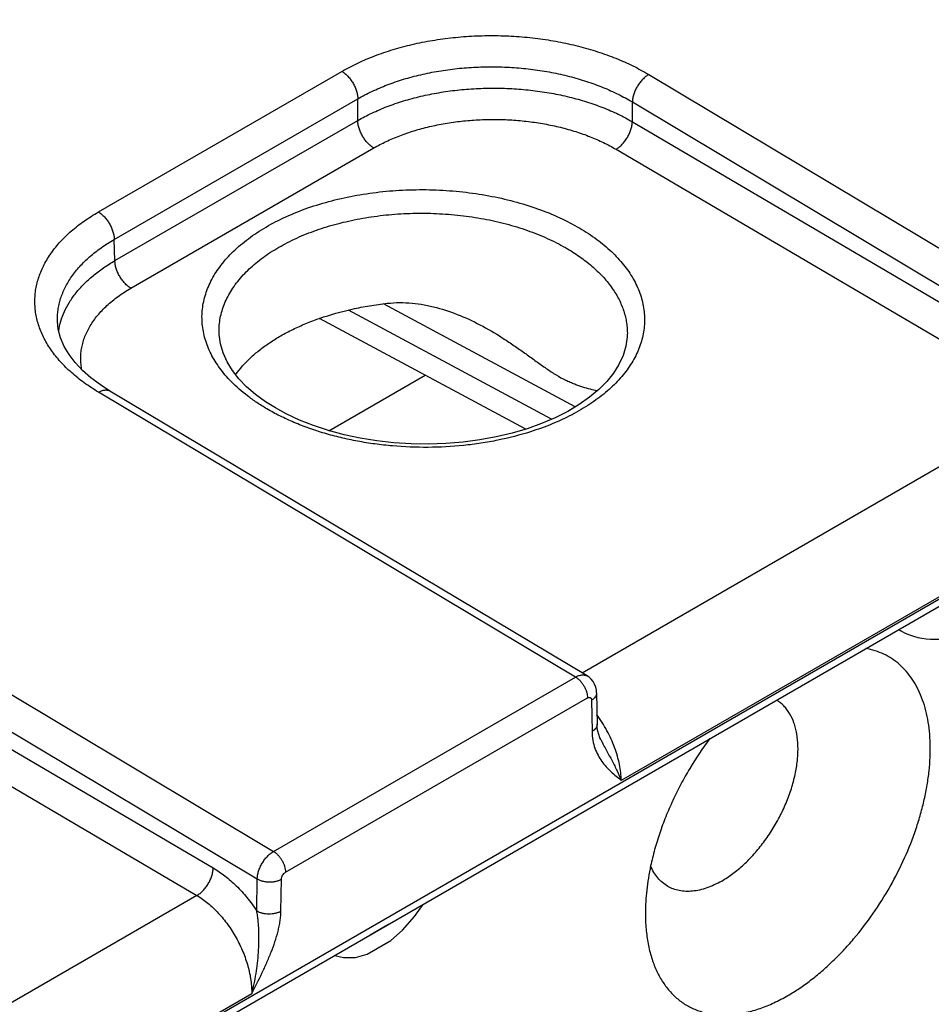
# Model space of a CAD drawing. Header units: inches. Extents: x 0 to 34, y 0 to 22.
# Tile 30 of 129: x 4.875 to 5.474, y 17.209 to 17.856. Entities that reach past the tile are written whole.
import ezdxf

# ---------------------------------------------------------------- set-up
doc = ezdxf.new("R2010")
doc.units = ezdxf.units.IN
doc.header["$LTSCALE"] = 1.87
doc.header["$MEASUREMENT"] = 0
doc.layers.get('0').update_dxf_attribs({"linetype": 'CONTINUOUS'})

msp = doc.modelspace()

# ---------------------------------------------------------------- linework, layer by layer
at = {"color": 7, "linetype": 'CONTINUOUS'}
for p, q in [((4.5912, 16.96263), (9.0239, 19.52202)), ((4.58824, 16.95611), (9.02095, 19.51549)), ((4.92717, 17.72957), (5.08708, 17.8219)), ((5.28857, 17.81984), (5.6017, 17.63262)), ((4.93759, 17.71153), (5.0975, 17.80386)), ((5.0975, 17.78968), (5.0975, 17.80386)), ((5.27778, 17.78886), (5.27778, 17.80179)), ((5.27778, 17.80179), (5.59096, 17.61454)), ((4.93801, 17.69759), (5.0975, 17.78968)), ((5.27778, 17.78886), (5.56207, 17.62181)), ((4.94852, 17.67949), (5.10801, 17.77158)), ((5.26709, 17.77076), (5.55137, 17.6037)), ((4.93801, 17.69759), (4.93759, 17.71153)), ((5.2403, 17.60155), (5.11443, 17.66924)), ((5.22471, 17.59338), (5.09133, 17.66511)), ((4.90028, 17.65766), (4.90028, 17.65767)), ((5.20775, 17.58691), (5.07246, 17.65967)), ((5.00639, 17.65037), (5.00639, 17.65039)), ((5.27449, 17.64892), (5.27449, 17.64891)), ((5.07855, 17.58591), (5.14175, 17.6224)), ((5.24055, 17.42409), (4.92723, 17.6112)), ((5.24807, 17.42483), (4.93474, 17.61194)), ((5.55137, 17.6037), (5.24487, 17.42674)), ((5.58733, 17.53911), (5.27055, 17.35621)), ((4.72908, 17.49679), (5.0422, 17.30957)), ((4.71829, 17.47874), (5.03146, 17.2915)), ((4.71829, 17.46581), (5.00257, 17.29876)), ((5.45442, 17.45426), (5.45266, 17.45521)), ((4.70759, 17.44771), (4.99187, 17.28066)), ((5.0422, 17.30957), (5.24055, 17.42409)), ((5.05002, 17.29587), (5.24837, 17.4104)), ((5.25102, 17.40892), (5.25133, 17.38836)), ((5.25431, 17.41368), (5.25462, 17.39312)), ((5.25699, 17.38308), (5.257, 17.38307)), ((5.03115, 17.27057), (5.03146, 17.2915)), ((5.04705, 17.27041), (5.04737, 17.29133)), ((4.99187, 17.28066), (4.68537, 17.10369)), ((5.13467, 17.26689), (5.14049, 17.27482)), ((5.12691, 17.25784), (5.13467, 17.26689)), ((5.11722, 17.26139), (5.10558, 17.25467)), ((5.1171, 17.26146), (5.11722, 17.26139)), ((5.11781, 17.26187), (5.11722, 17.26139)), ((5.10546, 17.25474), (5.10558, 17.25467)), ((5.11916, 17.25108), (5.12691, 17.25784)), ((5.10364, 17.24212), (5.11916, 17.25108)), ((5.08219, 17.24131), (5.08232, 17.24124)), ((5.08224, 17.24133), (5.08232, 17.24124)), ((5.08232, 17.24124), (5.08813, 17.24002)), ((5.08813, 17.24002), (5.09589, 17.23993)), ((5.09589, 17.23993), (5.10364, 17.24212)), ((5.02784, 17.21607), (4.71105, 17.03316))]:
    msp.add_line(p, q, dxfattribs=at)
for points in [[(4.93474, 17.61194), (4.92852, 17.61593), (4.92222, 17.62064), (4.91668, 17.62555), (4.9119, 17.63064), (4.9079, 17.6359), (4.90469, 17.64131), (4.90231, 17.64687), (4.90082, 17.65257), (4.90028, 17.65767)], [(5.01945, 17.62007), (5.01516, 17.62554), (5.01168, 17.63119), (5.00903, 17.63701), (5.00727, 17.64297), (5.00645, 17.64905), (5.00639, 17.65039)], [(5.27449, 17.64892), (5.27443, 17.6475), (5.27357, 17.64133), (5.27174, 17.6353), (5.269, 17.62943), (5.2654, 17.62374), (5.26096, 17.61824), (5.25571, 17.61295), (5.24966, 17.60787), (5.24285, 17.60307), (5.23532, 17.59857), (5.2271, 17.5944), (5.21823, 17.5906), (5.20877, 17.58722)], [(5.04339, 17.60082), (5.03693, 17.6049), (5.03035, 17.60973), (5.02452, 17.6148), (5.01945, 17.62007)], [(5.20877, 17.58722), (5.19881, 17.58427), (5.18841, 17.5818), (5.17764, 17.57983), (5.16659, 17.57838), (5.15534, 17.57746), (5.14397, 17.57708), (5.13258, 17.57724), (5.12124, 17.57795), (5.11005, 17.57919), (5.0991, 17.58096), (5.08846, 17.58324), (5.07821, 17.586), (5.06842, 17.58923), (5.05917, 17.59288), (5.05054, 17.59692), (5.04339, 17.60082)], [(5.25431, 17.41368), (5.25416, 17.41558), (5.25371, 17.41757), (5.25298, 17.41943), (5.25199, 17.42114), (5.25078, 17.42265), (5.24937, 17.42393), (5.24807, 17.42483)], [(5.257, 17.38307), (5.25651, 17.38411), (5.25569, 17.38628), (5.25511, 17.38853), (5.25476, 17.39086), (5.25462, 17.39312)]]:
    msp.add_lwpolyline(points, dxfattribs=at)
for centre, radius, start, end in [((5.46156, 17.46754), 0.01508, 234.54044, 241.71738), ((5.47573, 17.49389), 0.045, 241.73016, 300.0018)]:
    msp.add_arc(centre, radius, start, end, dxfattribs=at)
for points, knots in [([(5.08708, 17.8219), (5.09045, 17.82385), (5.09753, 17.82753), (5.10877, 17.83229), (5.12076, 17.83638), (5.13339, 17.83975), (5.14654, 17.84237), (5.16009, 17.84421), (5.1739, 17.84527), (5.18785, 17.84553), (5.20179, 17.84498), (5.2156, 17.84364), (5.22914, 17.84151), (5.24229, 17.83862), (5.25492, 17.83499), (5.2669, 17.83066), (5.27813, 17.82567), (5.2852, 17.82185), (5.28857, 17.81984)], [0, 0, 0, 0, 0.055751, 0.113967, 0.174424, 0.236836, 0.300874, 0.366171, 0.432333, 0.498951, 0.565605, 0.631875, 0.697348, 0.76163, 0.824349, 0.88517, 0.943798, 1, 1, 1, 1]), ([(5.08708, 17.8219), (5.08779, 17.82148), (5.08919, 17.82048), (5.09111, 17.81865), (5.09288, 17.81651), (5.09444, 17.81412), (5.09573, 17.81158), (5.0967, 17.80897), (5.09732, 17.80639), (5.09749, 17.80468), (5.0975, 17.80386)], [0, 0, 0, 0, 0.114615, 0.237874, 0.367331, 0.500006, 0.63268, 0.762134, 0.88539, 1, 1, 1, 1]), ([(5.0975, 17.80386), (5.10052, 17.80561), (5.10685, 17.80891), (5.1169, 17.81319), (5.12763, 17.81685), (5.13894, 17.81987), (5.1507, 17.82222), (5.16283, 17.82387), (5.17519, 17.8248), (5.18766, 17.82502), (5.20014, 17.82452), (5.2125, 17.82329), (5.22461, 17.82136), (5.23638, 17.81875), (5.24767, 17.81547), (5.2584, 17.81156), (5.26844, 17.80705), (5.27477, 17.80361), (5.27778, 17.80179)], [0, 0, 0, 0, 0.055773, 0.113994, 0.174442, 0.236836, 0.300848, 0.366114, 0.432244, 0.498832, 0.565459, 0.631709, 0.697172, 0.761455, 0.82419, 0.885044, 0.943725, 1, 1, 1, 1]), ([(5.28857, 17.81984), (5.28786, 17.81942), (5.28643, 17.81843), (5.28447, 17.81662), (5.28265, 17.81448), (5.28104, 17.81209), (5.2797, 17.80954), (5.27868, 17.80693), (5.27801, 17.80434), (5.27781, 17.80262), (5.27778, 17.80179)], [0, 0, 0, 0, 0.114175, 0.237358, 0.367004, 0.500006, 0.633007, 0.76265, 0.88583, 1, 1, 1, 1]), ([(5.0975, 17.78968), (5.10052, 17.79141), (5.10685, 17.7947), (5.1169, 17.79895), (5.12763, 17.80262), (5.13893, 17.80565), (5.1507, 17.80803), (5.16281, 17.80973), (5.17517, 17.81073), (5.18765, 17.81103), (5.20012, 17.81062), (5.21248, 17.8095), (5.2246, 17.80769), (5.23636, 17.80521), (5.24766, 17.80207), (5.25839, 17.79831), (5.26843, 17.79396), (5.27476, 17.79063), (5.27778, 17.78886)], [0, 0, 0, 0, 0.055768, 0.114033, 0.174564, 0.237064, 0.301198, 0.36659, 0.432841, 0.499534, 0.566243, 0.632542, 0.698013, 0.762255, 0.824893, 0.885584, 0.944033, 1, 1, 1, 1]), ([(5.10801, 17.77158), (5.1073, 17.77199), (5.10589, 17.77299), (5.10395, 17.77482), (5.10216, 17.77696), (5.10059, 17.77936), (5.09929, 17.78191), (5.09831, 17.78453), (5.09768, 17.78713), (5.09751, 17.78885), (5.0975, 17.78968)], [0, 0, 0, 0, 0.114282, 0.237347, 0.366743, 0.499468, 0.632266, 0.761877, 0.885283, 1, 1, 1, 1]), ([(5.10801, 17.77158), (5.11068, 17.77311), (5.11626, 17.77602), (5.12513, 17.77979), (5.1346, 17.78304), (5.14457, 17.78572), (5.15495, 17.78782), (5.16564, 17.78933), (5.17655, 17.79021), (5.18756, 17.79047), (5.19856, 17.79009), (5.20947, 17.7891), (5.22016, 17.78749), (5.23054, 17.78528), (5.24051, 17.78249), (5.24997, 17.77915), (5.25884, 17.77529), (5.26442, 17.77232), (5.26709, 17.77076)], [0, 0, 0, 0, 0.055795, 0.114072, 0.174602, 0.237093, 0.301209, 0.366579, 0.432806, 0.499474, 0.56616, 0.63244, 0.697899, 0.762138, 0.824783, 0.885495, 0.94398, 1, 1, 1, 1]), ([(5.26709, 17.77076), (5.2678, 17.77117), (5.26922, 17.77217), (5.27118, 17.77398), (5.273, 17.77613), (5.27459, 17.77852), (5.27592, 17.78108), (5.27693, 17.7837), (5.27758, 17.7863), (5.27776, 17.78803), (5.27778, 17.78886)], [0, 0, 0, 0, 0.114061, 0.237087, 0.366577, 0.499464, 0.632426, 0.762133, 0.885502, 1, 1, 1, 1]), ([(5.00763, 17.69451), (5.01009, 17.69773), (5.01425, 17.70234), (5.02047, 17.70798), (5.02566, 17.7121), (5.03126, 17.71602), (5.03939, 17.72105), (5.0505, 17.72675), (5.06495, 17.7325), (5.08048, 17.73719), (5.09689, 17.74076), (5.11393, 17.74314), (5.13136, 17.74431), (5.14892, 17.74425), (5.16636, 17.74295), (5.18343, 17.74045), (5.19987, 17.73677), (5.21545, 17.73196), (5.22994, 17.72611), (5.23899, 17.72143), (5.24326, 17.71892)], [0, 0, 0, 0, 0.047951, 0.073205, 0.09933, 0.126335, 0.154212, 0.212485, 0.2739, 0.338058, 0.404462, 0.472533, 0.541641, 0.611123, 0.680307, 0.74853, 0.815156, 0.879599, 0.94135, 1, 1, 1, 1]), ([(4.92723, 17.6112), (4.92401, 17.61312), (4.91789, 17.61713), (4.90953, 17.6238), (4.90341, 17.62981), (4.89915, 17.63481), (4.89541, 17.6398), (4.89148, 17.64622), (4.88858, 17.653), (4.88696, 17.65847), (4.88609, 17.66257), (4.88557, 17.66668), (4.8854, 17.6708), (4.88557, 17.67491), (4.88608, 17.67902), (4.88694, 17.6831), (4.88855, 17.68853), (4.89144, 17.69525), (4.89621, 17.70297), (4.90224, 17.71035), (4.90947, 17.71733), (4.91783, 17.72383), (4.92395, 17.72772), (4.92717, 17.72957)], [0, 0, 0, 0, 0.074194, 0.14467, 0.211442, 0.243498, 0.274705, 0.334744, 0.392124, 0.420057, 0.447609, 0.474895, 0.502034, 0.529149, 0.556364, 0.583801, 0.611576, 0.668527, 0.728015, 0.790614, 0.856705, 0.926487, 1, 1, 1, 1]), ([(4.92717, 17.72957), (4.92788, 17.72915), (4.92928, 17.72815), (4.9312, 17.72632), (4.93297, 17.72418), (4.93453, 17.72179), (4.93582, 17.71925), (4.93679, 17.71664), (4.93741, 17.71406), (4.93758, 17.71235), (4.93759, 17.71153)], [0, 0, 0, 0, 0.114615, 0.237874, 0.367331, 0.500006, 0.63268, 0.762134, 0.88539, 1, 1, 1, 1]), ([(5.02135, 17.68714), (5.02384, 17.68993), (5.02942, 17.69533), (5.03904, 17.70254), (5.05003, 17.70903), (5.06225, 17.71472), (5.07553, 17.71953), (5.0897, 17.7234), (5.10456, 17.72628), (5.11991, 17.72812), (5.13554, 17.7289), (5.15123, 17.72861), (5.16678, 17.72726), (5.18197, 17.72486), (5.19659, 17.72145), (5.21045, 17.71707), (5.22335, 17.71178), (5.23142, 17.70758), (5.23523, 17.70534)], [0, 0, 0, 0, 0.049187, 0.101711, 0.157588, 0.216658, 0.278615, 0.343054, 0.409487, 0.477357, 0.546068, 0.615, 0.683526, 0.751035, 0.816937, 0.880694, 0.941841, 1, 1, 1, 1]), ([(5.24326, 17.71892), (5.2471, 17.71666), (5.25435, 17.71191), (5.26406, 17.70387), (5.27214, 17.69522), (5.27749, 17.68748), (5.28079, 17.68112), (5.28277, 17.67634), (5.28427, 17.6715), (5.28528, 17.66662), (5.28581, 17.66172), (5.28585, 17.65681), (5.2854, 17.6519), (5.28447, 17.64703), (5.28305, 17.6422), (5.28115, 17.63743), (5.27878, 17.63273), (5.27495, 17.6265), (5.26896, 17.61898), (5.26018, 17.61066), (5.24983, 17.60301), (5.23804, 17.59611), (5.22496, 17.59007), (5.21569, 17.58672), (5.21089, 17.5852)], [0, 0, 0, 0, 0.070779, 0.13728, 0.199581, 0.258018, 0.285999, 0.313281, 0.339989, 0.366266, 0.392269, 0.41816, 0.444109, 0.470282, 0.496838, 0.523925, 0.551673, 0.580198, 0.639902, 0.703618, 0.771587, 0.84381, 0.920076, 1, 1, 1, 1]), ([(4.90028, 17.65767), (4.90025, 17.65893), (4.90028, 17.66144), (4.90065, 17.66521), (4.90134, 17.66895), (4.9027, 17.67394), (4.90522, 17.6801), (4.90871, 17.68594), (4.91207, 17.69044), (4.91591, 17.69495), (4.92145, 17.70035), (4.92906, 17.7063), (4.93465, 17.70984), (4.93759, 17.71153)], [0, 0, 0, 0, 0.054699, 0.109504, 0.164671, 0.220449, 0.33467, 0.453898, 0.515832, 0.579452, 0.712045, 0.852191, 1, 1, 1, 1]), ([(5.23523, 17.70534), (5.23831, 17.70353), (5.24415, 17.69976), (5.25211, 17.69346), (5.25898, 17.68673), (5.26468, 17.67963), (5.26915, 17.67222), (5.27183, 17.6658), (5.27328, 17.66061), (5.27404, 17.65672), (5.27446, 17.65282), (5.27451, 17.65022), (5.27449, 17.64892)], [0, 0, 0, 0, 0.148398, 0.289115, 0.422206, 0.548032, 0.667335, 0.781302, 0.836808, 0.891598, 0.945912, 1, 1, 1, 1]), ([(4.90111, 17.65135), (4.90142, 17.65353), (4.90239, 17.65791), (4.9048, 17.66431), (4.90817, 17.67054), (4.91246, 17.67657), (4.91764, 17.68235), (4.92367, 17.68783), (4.93049, 17.69298), (4.93543, 17.6961), (4.93801, 17.69759)], [0, 0, 0, 0, 0.108068, 0.219072, 0.334293, 0.454754, 0.581203, 0.714115, 0.853713, 1, 1, 1, 1]), ([(4.94852, 17.67949), (4.94781, 17.67991), (4.9464, 17.68091), (4.94446, 17.68273), (4.94268, 17.68488), (4.9411, 17.68727), (4.9398, 17.68982), (4.93882, 17.69245), (4.9382, 17.69504), (4.93802, 17.69676), (4.93801, 17.69759)], [0, 0, 0, 0, 0.114282, 0.237347, 0.366743, 0.499468, 0.632266, 0.761877, 0.885283, 1, 1, 1, 1]), ([(5.01446, 17.61813), (5.01173, 17.62092), (5.00678, 17.62667), (5.00184, 17.63462), (4.9989, 17.64113), (4.99721, 17.64601), (4.99602, 17.65095), (4.99532, 17.65591), (4.99512, 17.66088), (4.99543, 17.66585), (4.99624, 17.6708), (4.99755, 17.67571), (4.99934, 17.68056), (5.00243, 17.68702), (5.00541, 17.69159), (5.00763, 17.69451)], [0, 0, 0, 0, 0.13835, 0.268204, 0.330513, 0.391399, 0.45118, 0.51021, 0.568864, 0.627533, 0.686605, 0.746456, 0.807435, 0.86986, 1, 1, 1, 1]), ([(5.00639, 17.65039), (5.00636, 17.65198), (5.00646, 17.65518), (5.00712, 17.65996), (5.00828, 17.6647), (5.00993, 17.66939), (5.01207, 17.674), (5.01563, 17.68013), (5.01893, 17.68442), (5.02135, 17.68714)], [0, 0, 0, 0, 0.117652, 0.235926, 0.355641, 0.47757, 0.602419, 0.73081, 1, 1, 1, 1]), ([(4.91632, 17.62583), (4.91608, 17.62704), (4.91572, 17.62949), (4.91552, 17.63318), (4.91569, 17.63688), (4.91621, 17.64056), (4.91709, 17.64422), (4.91832, 17.64784), (4.9199, 17.65141), (4.92249, 17.65615), (4.92663, 17.66191), (4.9328, 17.66834), (4.94015, 17.6743), (4.94563, 17.67782), (4.94852, 17.67949)], [0, 0, 0, 0, 0.055516, 0.110653, 0.16575, 0.221144, 0.277164, 0.33412, 0.392297, 0.451947, 0.576398, 0.708852, 0.849994, 1, 1, 1, 1]), ([(5.07243, 17.65969), (5.07945, 17.66214), (5.09035, 17.66519), (5.10527, 17.66807), (5.11296, 17.66913), (5.11685, 17.66957)], [0, 0, 0, 0, 0.489239, 0.742607, 1, 1, 1, 1]), ([(5.11685, 17.66957), (5.11954, 17.66988), (5.12497, 17.67018), (5.13312, 17.6698), (5.14121, 17.66868), (5.15186, 17.66629), (5.16481, 17.66184), (5.17469, 17.6571), (5.17951, 17.65451)], [0, 0, 0, 0, 0.124382, 0.248864, 0.373548, 0.498478, 0.748907, 1, 1, 1, 1]), ([(5.01731, 17.62268), (5.02014, 17.62666), (5.02519, 17.6323), (5.03298, 17.63899), (5.03966, 17.64385), (5.04701, 17.64839), (5.05496, 17.65257), (5.06348, 17.65639), (5.0694, 17.65863), (5.07243, 17.65969)], [0, 0, 0, 0, 0.217383, 0.334309, 0.456805, 0.584853, 0.718308, 0.856829, 1, 1, 1, 1]), ([(5.17951, 17.65451), (5.18449, 17.65183), (5.19177, 17.64746), (5.20112, 17.64117), (5.20796, 17.63634), (5.21464, 17.63149), (5.22117, 17.62682), (5.22753, 17.62258), (5.23183, 17.62012), (5.23394, 17.61905)], [0, 0, 0, 0, 0.261052, 0.391032, 0.520116, 0.647553, 0.771921, 0.890626, 1, 1, 1, 1]), ([(5.03776, 17.60027), (5.03553, 17.60158), (5.03122, 17.60428), (5.02324, 17.60999), (5.01777, 17.61476), (5.01446, 17.61813)], [0, 0, 0, 0, 0.263517, 0.518116, 1, 1, 1, 1]), ([(5.2546, 17.61199), (5.25314, 17.61237), (5.25004, 17.61315), (5.24607, 17.61425), (5.24264, 17.61535), (5.23985, 17.61637), (5.23692, 17.6176), (5.23495, 17.61854), (5.23394, 17.61905)], [0, 0, 0, 0, 0.206693, 0.438233, 0.565072, 0.700459, 0.845261, 1, 1, 1, 1]), ([(4.92723, 17.6112), (4.9279, 17.61159), (4.92891, 17.61207), (4.93031, 17.61248), (4.9313, 17.61265), (4.93224, 17.61268), (4.93314, 17.61258), (4.93398, 17.61234), (4.9345, 17.61209), (4.93474, 17.61194)], [0, 0, 0, 0, 0.291326, 0.425079, 0.551149, 0.670293, 0.783681, 0.892927, 1, 1, 1, 1]), ([(5.21089, 17.5852), (5.20389, 17.58298), (5.19307, 17.58021), (5.17832, 17.5776), (5.16304, 17.57566), (5.14361, 17.5746), (5.12415, 17.57537), (5.10875, 17.57708), (5.09744, 17.57889), (5.0864, 17.58123), (5.07572, 17.58407), (5.06545, 17.5874), (5.05567, 17.5912), (5.04644, 17.59545), (5.04058, 17.59861), (5.03776, 17.60027)], [0, 0, 0, 0, 0.12359, 0.187283, 0.251891, 0.382738, 0.513946, 0.579001, 0.643311, 0.706613, 0.768656, 0.829209, 0.888065, 0.945046, 1, 1, 1, 1]), ([(5.37989, 17.21494), (5.38243, 17.21641), (5.38751, 17.21959), (5.39493, 17.22492), (5.40226, 17.23088), (5.40944, 17.23742), (5.41644, 17.24451), (5.42552, 17.2547), (5.4361, 17.26851), (5.44729, 17.28632), (5.45678, 17.30505), (5.46313, 17.32117), (5.46715, 17.33412), (5.46958, 17.34369), (5.47144, 17.35313), (5.47272, 17.36237), (5.4734, 17.37137), (5.47349, 17.38005), (5.47298, 17.38838), (5.47187, 17.39629), (5.47018, 17.40374), (5.4679, 17.41067), (5.46506, 17.41705), (5.46167, 17.42283), (5.45774, 17.42797), (5.45331, 17.43245), (5.4484, 17.43621), (5.44304, 17.43924), (5.43727, 17.44152), (5.43324, 17.44251), (5.43118, 17.44288)], [0, 0, 0, 0, 0.031495, 0.064165, 0.097923, 0.132669, 0.168283, 0.204636, 0.278959, 0.354442, 0.429803, 0.50377, 0.539862, 0.575165, 0.609553, 0.642914, 0.675151, 0.706188, 0.735975, 0.764484, 0.791724, 0.817735, 0.8426, 0.866444, 0.889436, 0.911789, 0.933749, 0.955587, 0.977581, 1, 1, 1, 1]), ([(5.24055, 17.42409), (5.24121, 17.42448), (5.24223, 17.42496), (5.24363, 17.42537), (5.24462, 17.42554), (5.24557, 17.42557), (5.24647, 17.42546), (5.24731, 17.42522), (5.24783, 17.42497), (5.24807, 17.42483)], [0, 0, 0, 0, 0.290875, 0.4245, 0.550528, 0.669706, 0.783214, 0.892662, 1, 1, 1, 1]), ([(5.24055, 17.42409), (5.24109, 17.42377), (5.24215, 17.42301), (5.24361, 17.42162), (5.24495, 17.41999), (5.24612, 17.41817), (5.24708, 17.41624), (5.2478, 17.41426), (5.24825, 17.41231), (5.24837, 17.41102), (5.24837, 17.4104)], [0, 0, 0, 0, 0.114831, 0.238392, 0.368165, 0.501088, 0.633861, 0.763192, 0.886057, 1, 1, 1, 1]), ([(5.24837, 17.4104), (5.24853, 17.41049), (5.24885, 17.41065), (5.24935, 17.41077), (5.24982, 17.41076), (5.25024, 17.41061), (5.25058, 17.41034), (5.25083, 17.40994), (5.25098, 17.40946), (5.25101, 17.40911), (5.25102, 17.40892)], [0, 0, 0, 0, 0.14534, 0.275513, 0.392683, 0.501991, 0.61094, 0.727152, 0.856031, 1, 1, 1, 1]), ([(5.25431, 17.41368), (5.25431, 17.41346), (5.25428, 17.41302), (5.25412, 17.41236), (5.25386, 17.41172), (5.25334, 17.41086), (5.25242, 17.40986), (5.25152, 17.40922), (5.25102, 17.40892)], [0, 0, 0, 0, 0.108518, 0.219022, 0.333322, 0.452916, 0.711577, 1, 1, 1, 1]), ([(5.33646, 17.29016), (5.33898, 17.29162), (5.344, 17.29497), (5.3511, 17.30093), (5.3579, 17.30789), (5.36425, 17.31568), (5.37001, 17.32415), (5.37507, 17.33313), (5.37932, 17.34241), (5.38267, 17.35182), (5.38505, 17.36115), (5.38641, 17.3702), (5.38672, 17.37879), (5.38608, 17.38556), (5.38501, 17.39056), (5.38365, 17.39507), (5.38176, 17.39921), (5.37933, 17.40283), (5.37731, 17.40521), (5.37507, 17.40728), (5.37343, 17.40846), (5.37258, 17.40898)], [0, 0, 0, 0, 0.062199, 0.128313, 0.19766, 0.269387, 0.342533, 0.416072, 0.488964, 0.560194, 0.628824, 0.694037, 0.755198, 0.811918, 0.8386, 0.864182, 0.912252, 0.93501, 0.957095, 0.978689, 1, 1, 1, 1]), ([(5.27055, 17.35621), (5.27052, 17.35792), (5.27026, 17.36144), (5.26938, 17.3668), (5.26801, 17.3723), (5.26617, 17.37787), (5.26387, 17.38344), (5.26116, 17.38893), (5.25806, 17.39427), (5.25576, 17.39769), (5.25455, 17.39936)], [0, 0, 0, 0, 0.110259, 0.226589, 0.348252, 0.474317, 0.603716, 0.735282, 0.867793, 1, 1, 1, 1]), ([(5.25462, 17.39312), (5.25463, 17.3929), (5.2546, 17.39246), (5.25444, 17.3918), (5.25417, 17.39116), (5.25366, 17.3903), (5.25274, 17.3893), (5.25183, 17.38866), (5.25133, 17.38836)], [0, 0, 0, 0, 0.108518, 0.219022, 0.333322, 0.452916, 0.711577, 1, 1, 1, 1]), ([(5.25133, 17.38836), (5.25136, 17.3864), (5.2517, 17.38265), (5.25307, 17.37739), (5.25511, 17.37275), (5.25766, 17.3687), (5.26059, 17.36514), (5.26482, 17.3609), (5.26826, 17.35808), (5.27055, 17.35621)], [0, 0, 0, 0, 0.150708, 0.288921, 0.417481, 0.539334, 0.656987, 0.772275, 1, 1, 1, 1]), ([(5.257, 17.38307), (5.25761, 17.38185), (5.25887, 17.37944), (5.26139, 17.37477), (5.26446, 17.36916), (5.26777, 17.36263), (5.2697, 17.35831), (5.27055, 17.35621)], [0, 0, 0, 0, 0.136618, 0.270593, 0.529377, 0.773423, 1, 1, 1, 1]), ([(5.32859, 17.38365), (5.32388, 17.37736), (5.31729, 17.36752), (5.30957, 17.35379), (5.30432, 17.34322), (5.29968, 17.33249), (5.29568, 17.32169), (5.29235, 17.31089), (5.29058, 17.30366), (5.28981, 17.30006)], [0, 0, 0, 0, 0.254106, 0.381835, 0.509077, 0.635154, 0.759411, 0.881221, 1, 1, 1, 1]), ([(5.03146, 17.2915), (5.03148, 17.29233), (5.03167, 17.29405), (5.03233, 17.29664), (5.03335, 17.29926), (5.03468, 17.30182), (5.03629, 17.30421), (5.0381, 17.30635), (5.04006, 17.30817), (5.04148, 17.30916), (5.0422, 17.30957)], [0, 0, 0, 0, 0.114334, 0.237606, 0.367277, 0.500256, 0.633199, 0.762764, 0.885873, 1, 1, 1, 1]), ([(5.0422, 17.30957), (5.04274, 17.30925), (5.0438, 17.30849), (5.04526, 17.3071), (5.0466, 17.30547), (5.04777, 17.30365), (5.04874, 17.30172), (5.04946, 17.29974), (5.04991, 17.29779), (5.05002, 17.2965), (5.05002, 17.29587)], [0, 0, 0, 0, 0.114831, 0.238392, 0.368165, 0.501088, 0.633861, 0.763192, 0.886057, 1, 1, 1, 1]), ([(4.99187, 17.28066), (4.99259, 17.28107), (4.99401, 17.28206), (4.99597, 17.28388), (4.99778, 17.28602), (4.99938, 17.28842), (5.0007, 17.29098), (5.00171, 17.2936), (5.00236, 17.2962), (5.00255, 17.29793), (5.00257, 17.29876)], [0, 0, 0, 0, 0.114061, 0.237087, 0.366577, 0.499464, 0.632426, 0.762133, 0.885502, 1, 1, 1, 1]), ([(5.00257, 17.29876), (5.00524, 17.29719), (5.01054, 17.29353), (5.01796, 17.28695), (5.02494, 17.27925), (5.02915, 17.27356), (5.03115, 17.27057)], [0, 0, 0, 0, 0.230256, 0.475911, 0.733804, 1, 1, 1, 1]), ([(5.28981, 17.30006), (5.28869, 17.2948), (5.28698, 17.28447), (5.28635, 17.27402), (5.28635, 17.26894)], [0, 0, 0, 0, 0.514464, 1, 1, 1, 1]), ([(5.30102, 17.28665), (5.2998, 17.28736), (5.29746, 17.28901), (5.29439, 17.29211), (5.29178, 17.29581), (5.2904, 17.29856), (5.28979, 17.30001)], [0, 0, 0, 0, 0.238325, 0.481601, 0.734288, 1, 1, 1, 1]), ([(5.04737, 17.29133), (5.04737, 17.29154), (5.04741, 17.29198), (5.04763, 17.29286), (5.04811, 17.29395), (5.04882, 17.2949), (5.04948, 17.29552), (5.04984, 17.29577), (5.05002, 17.29587)], [0, 0, 0, 0, 0.114924, 0.238584, 0.501064, 0.762961, 0.885942, 1, 1, 1, 1]), ([(5.03146, 17.2915), (5.032, 17.29118), (5.03319, 17.29062), (5.03513, 17.29003), (5.03723, 17.28965), (5.03941, 17.28951), (5.04159, 17.2896), (5.04369, 17.28994), (5.04563, 17.2905), (5.04682, 17.29103), (5.04737, 17.29133)], [0, 0, 0, 0, 0.114384, 0.237869, 0.367837, 0.501096, 0.634203, 0.763726, 0.88651, 1, 1, 1, 1]), ([(5.33646, 17.29016), (5.33486, 17.28924), (5.33167, 17.28757), (5.3268, 17.28558), (5.32202, 17.28418), (5.31737, 17.2834), (5.3129, 17.28325), (5.30864, 17.28372), (5.30465, 17.28483), (5.30218, 17.28598), (5.30102, 17.28665)], [0, 0, 0, 0, 0.148607, 0.289506, 0.422729, 0.54865, 0.668007, 0.781943, 0.89199, 1, 1, 1, 1]), ([(4.99187, 17.28066), (4.9931, 17.27993), (4.99557, 17.27834), (4.99913, 17.27561), (5.00261, 17.27253), (5.00715, 17.26792), (5.01241, 17.26145), (5.01784, 17.25288), (5.02226, 17.24375), (5.025, 17.23586), (5.02654, 17.22955), (5.02734, 17.22494), (5.02779, 17.22046), (5.02786, 17.21751), (5.02784, 17.21607)], [0, 0, 0, 0, 0.055915, 0.114253, 0.174791, 0.237247, 0.366514, 0.499146, 0.631897, 0.76151, 0.824217, 0.88505, 0.943722, 1, 1, 1, 1]), ([(5.02784, 17.21606), (5.02843, 17.21824), (5.02952, 17.22265), (5.03079, 17.22938), (5.03172, 17.23622), (5.03234, 17.24315), (5.03263, 17.2501), (5.03261, 17.2559), (5.0324, 17.26051), (5.03213, 17.26392), (5.03173, 17.26728), (5.03136, 17.26949), (5.03115, 17.27057)], [0, 0, 0, 0, 0.123024, 0.247565, 0.373257, 0.499705, 0.626436, 0.752842, 0.815652, 0.877967, 0.939534, 1, 1, 1, 1]), ([(5.02784, 17.21607), (5.03011, 17.22056), (5.03352, 17.2273), (5.03775, 17.2364), (5.04065, 17.24327), (5.04318, 17.25017), (5.04489, 17.25595), (5.04593, 17.26054), (5.04653, 17.26389), (5.04692, 17.26718), (5.04704, 17.26935), (5.04705, 17.27041)], [0, 0, 0, 0, 0.260233, 0.389795, 0.518395, 0.645214, 0.768999, 0.82924, 0.888021, 0.945052, 1, 1, 1, 1]), ([(5.03115, 17.27057), (5.03169, 17.27026), (5.03288, 17.2697), (5.03482, 17.2691), (5.03692, 17.26872), (5.0391, 17.26858), (5.04128, 17.26868), (5.04338, 17.26902), (5.04532, 17.26957), (5.04651, 17.27011), (5.04705, 17.27041)], [0, 0, 0, 0, 0.114384, 0.237869, 0.367837, 0.501096, 0.634203, 0.763726, 0.88651, 1, 1, 1, 1]), ([(5.28635, 17.26894), (5.28635, 17.2655), (5.28662, 17.25878), (5.28795, 17.24905), (5.28981, 17.24142), (5.29176, 17.23573), (5.29393, 17.23047), (5.29716, 17.22441), (5.30114, 17.21899), (5.30471, 17.21521), (5.30754, 17.21265), (5.31054, 17.21036), (5.31372, 17.20834), (5.31705, 17.2066), (5.32054, 17.20514), (5.32417, 17.20397), (5.32923, 17.20278), (5.33591, 17.20203), (5.34278, 17.20227), (5.34842, 17.20302), (5.35432, 17.20419), (5.36186, 17.20638), (5.37095, 17.2101), (5.3769, 17.21322), (5.37989, 17.21494)], [0, 0, 0, 0, 0.074283, 0.144711, 0.211305, 0.243228, 0.274278, 0.33394, 0.390893, 0.418609, 0.445949, 0.473033, 0.499989, 0.526945, 0.55403, 0.58137, 0.609086, 0.666042, 0.725707, 0.756759, 0.788684, 0.855281, 0.925713, 1, 1, 1, 1])]:
    msp.add_open_spline(points, degree=3, knots=knots, dxfattribs=at)

doc.saveas('drawing.dxf')
